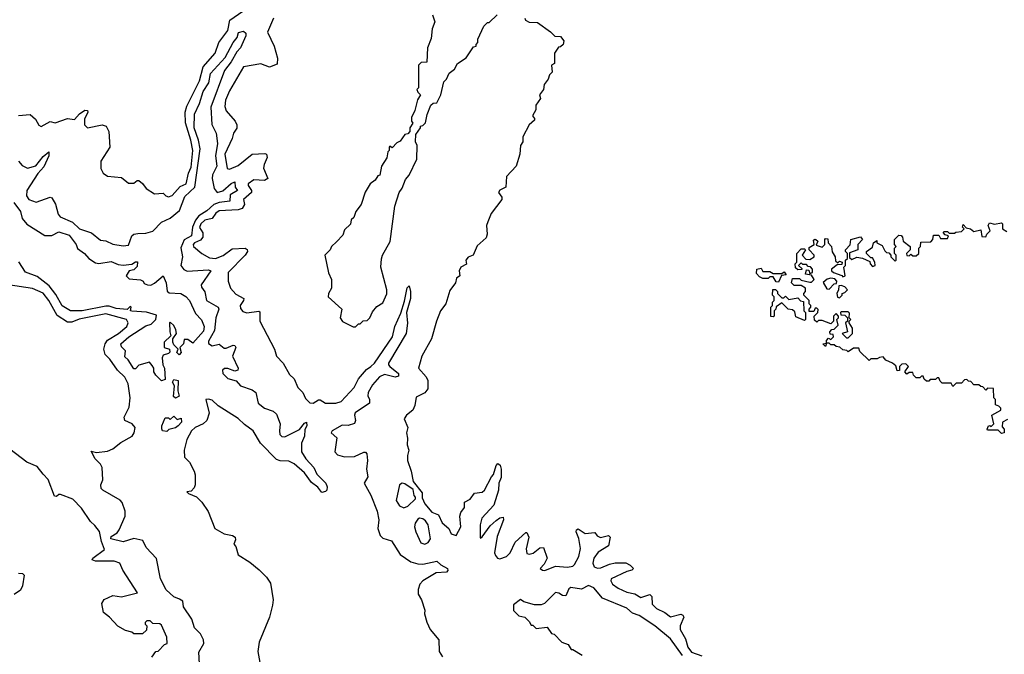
# Model space of a CAD drawing. Extents: x 2604950 to 2749250, y 940531 to 1028284.
# Tile 60 of 220: x 2623791 to 2629441, y 1017112 to 1020757. Entities that reach past the tile are written whole.
import ezdxf

# ---------------------------------------------------------------- set-up
doc = ezdxf.new("R2010")
doc.units = 0

msp = doc.modelspace()

# ---------------------------------------------------------------- linework, layer by layer
at = {"layer": '0CON05XD'}
for points in [[(2623785, 1020206.9), (2623851.7, 1020211.7), (2623881.8, 1020185), (2623900.8, 1020150.8), (2623913.6, 1020143.6), (2623965, 1020172), (2623995, 1020163.8), (2624065, 1020189.2), (2624105, 1020184), (2624135, 1020216.7), (2624165, 1020236.7), (2624180, 1020235), (2624182.5, 1020225), (2624162.5, 1020185), (2624163, 1020153), (2624180, 1020135), (2624265, 1020152.5), (2624287.5, 1020145), (2624302.5, 1020115), (2624307.5, 1020025), (2624256.4, 1019943.6), (2624257, 1019903), (2624270, 1019875), (2624295, 1019858.8), (2624375, 1019851.2), (2624415, 1019817.5), (2624445, 1019817.5), (2624465, 1019832.5), (2624475, 1019832.5), (2624496.4, 1019816.4), (2624517, 1019787), (2624565, 1019757.5), (2624615, 1019760), (2624630, 1019745), (2624645, 1019740), (2624665, 1019747.5), (2624710.9, 1019799.1), (2624745.7, 1019815), (2624758.6, 1019875), (2624775, 1019910), (2624784.5, 1020005), (2624773.8, 1020065), (2624741.5, 1020165), (2624741.2, 1020225), (2624750.3, 1020259.7), (2624822.7, 1020405), (2624843.6, 1020486.4), (2624913.3, 1020565), (2624934.2, 1020625.8), (2624986, 1020694), (2624997.1, 1020755), (2625072.2, 1020805)], [(2625247.5, 1020765), (2625211.9, 1020685), (2625251.9, 1020605), (2625270.8, 1020535), (2625269.2, 1020500.8), (2625225, 1020483.8), (2625175, 1020504), (2625075, 1020485.7), (2624995, 1020348.8), (2624972.5, 1020295), (2624968.7, 1020258.7), (2624975, 1020233.8), (2625026.7, 1020175), (2625036.4, 1020153.6), (2625035.9, 1020134.1), (2625018, 1020105), (2625010.6, 1020075), (2624967.8, 1019985), (2624982, 1019902), (2624995, 1019898.8), (2625045, 1019920), (2625125, 1019984.5), (2625198.3, 1019988.3), (2625207.5, 1019985), (2625211.2, 1019965), (2625192.9, 1019925), (2625190.6, 1019905), (2625213.8, 1019845), (2625195, 1019833.3), (2625135, 1019836.7), (2625101.9, 1019815), (2625101.9, 1019805), (2625121.5, 1019775), (2625120.6, 1019765), (2625074.2, 1019725), (2625080.9, 1019695), (2625067.8, 1019672.2), (2625045, 1019664.2), (2624935, 1019658.2), (2624916.7, 1019645), (2624895, 1019614.3), (2624852.5, 1019605), (2624830, 1019585), (2624823.3, 1019563.3), (2624842.2, 1019532.2), (2624842.7, 1019507.3), (2624828.4, 1019491.6), (2624793.1, 1019475), (2624785.7, 1019465), (2624788.6, 1019455), (2624836.9, 1019415), (2624879.3, 1019389.3), (2624915, 1019386.1), (2624958.1, 1019401.9), (2625009.7, 1019440.3), (2625084.4, 1019444.4), (2625096.3, 1019436.3), (2625097.5, 1019425), (2625085.5, 1019405), (2624986.9, 1019305), (2624987.5, 1019255), (2625000, 1019215), (2625031.2, 1019181.2), (2625076.2, 1019155), (2625076, 1019145), (2625056.2, 1019115), (2625058.3, 1019098.3), (2625071.2, 1019081.2), (2625095, 1019072.9), (2625163.3, 1019083.3), (2625169.2, 1019079.2), (2625168.8, 1019025), (2625252.5, 1018865), (2625264.3, 1018824.3), (2625303.3, 1018785), (2625339.5, 1018719.5), (2625366.2, 1018695), (2625387.5, 1018645), (2625416.1, 1018616.1), (2625431.7, 1018581.7), (2625455, 1018556.7), (2625475, 1018554), (2625505, 1018574), (2625515, 1018574), (2625545.3, 1018555.3), (2625605, 1018555.2), (2625635, 1018564.4), (2625709.3, 1018645), (2625735.2, 1018695), (2625781.3, 1018748.7), (2625805, 1018764.8), (2625826.5, 1018783.5), (2625930, 1018935), (2625943.4, 1018995), (2625978.1, 1019071.9), (2625999, 1019141), (2626015, 1019217.5), (2626025, 1019227.5), (2626034.3, 1019195), (2626033.4, 1019155), (2626010.3, 1019075), (2626015.2, 1019014.8), (2626008.5, 1018955), (2625907.6, 1018785), (2625906.8, 1018775), (2625914.7, 1018765), (2625964.5, 1018725), (2625965, 1018709.4), (2625945, 1018703.7), (2625885, 1018719.2), (2625855.4, 1018705), (2625815, 1018659.1), (2625790, 1018615), (2625787.6, 1018597.6), (2625797.7, 1018575), (2625797.5, 1018555), (2625715, 1018500), (2625711.8, 1018485), (2625718.4, 1018455), (2625711.9, 1018438.1), (2625675, 1018426.7), (2625641.1, 1018428.9), (2625583.3, 1018395), (2625577.5, 1018385), (2625610, 1018355), (2625598.9, 1018275), (2625615, 1018257.9), (2625655, 1018247.3), (2625711.7, 1018248.3), (2625765, 1018273.8), (2625775, 1018273.3), (2625782.7, 1018262.7), (2625786.8, 1018225), (2625780, 1018175), (2625788.8, 1018131.2), (2625767.5, 1018095), (2625805.9, 1018025.9), (2625841.2, 1017935), (2625851.2, 1017885), (2625846.2, 1017835), (2625860, 1017795), (2625875, 1017780), (2625925, 1017763.3), (2625973.3, 1017685), (2626035, 1017642.9), (2626075, 1017631.1), (2626105, 1017630), (2626185, 1017648), (2626206.9, 1017626.9), (2626245.7, 1017605), (2626247, 1017593), (2626240, 1017585), (2626180.5, 1017579.5), (2626105, 1017534), (2626087.5, 1017515), (2626076.7, 1017485), (2626077, 1017457), (2626096.7, 1017425), (2626116.4, 1017366.4), (2626113.8, 1017345), (2626127.3, 1017297.3)], [(2625608.3, 1019481.7), (2625580, 1019455), (2625572.5, 1019435), (2625542.5, 1019405), (2625563, 1019303), (2625580, 1019265), (2625580, 1019215), (2625562.5, 1019185), (2625560, 1019165), (2625640, 1019095), (2625630, 1019045), (2625643.6, 1019023.6), (2625705, 1018992.5), (2625717, 1018993), (2625735, 1019010), (2625745, 1019010), (2625761.7, 1019028.3), (2625785, 1019030), (2625800, 1019045), (2625815, 1019080), (2625840.7, 1019109.3), (2625875, 1019130), (2625897, 1019183), (2625897.5, 1019205), (2625863.3, 1019335), (2625867, 1019383), (2625872.5, 1019405), (2625916.4, 1019483.6), (2625943.3, 1019685), (2625967.5, 1019765), (2625985, 1019790), (2626005, 1019840), (2626026.1, 1019863.9), (2626070, 1019955), (2626072.5, 1020035), (2626062.5, 1020055), (2626063, 1020097), (2626090, 1020135), (2626090, 1020145), (2626105, 1020150), (2626120, 1020165), (2626128.3, 1020211.7), (2626150, 1020265), (2626163, 1020277), (2626185, 1020280), (2626206.7, 1020325), (2626225, 1020400), (2626240, 1020415), (2626255, 1020450), (2626285, 1020472.5), (2626302.5, 1020505), (2626353, 1020537), (2626395, 1020600), (2626410, 1020605), (2626410, 1020615), (2626420, 1020625), (2626420, 1020645), (2626455, 1020720), (2626475, 1020740), (2626485, 1020740), (2626530, 1020785)], [(2626160, 1020785), (2626172.5, 1020745), (2626157.5, 1020705), (2626151.7, 1020648.3), (2626130, 1020595), (2626127, 1020513), (2626095, 1020510), (2626080, 1020495), (2626080, 1020365), (2626070, 1020355), (2626075, 1020340), (2626090, 1020325), (2626073, 1020297), (2626057.5, 1020235), (2626040, 1020195), (2626040, 1020175), (2626047, 1020163), (2626030, 1020135), (2626030, 1020115), (2626018.3, 1020101.7), (2626001.7, 1020098.3), (2625975, 1020060), (2625955, 1020050), (2625928.3, 1020021.7), (2625915, 1020030), (2625910, 1020025), (2625910, 1020005), (2625903, 1019997), (2625897, 1019963), (2625867.5, 1019915), (2625857, 1019863), (2625845, 1019860), (2625830, 1019835), (2625802.5, 1019815), (2625773, 1019767), (2625750, 1019695), (2625720, 1019655), (2625708.3, 1019621.7), (2625693, 1019607), (2625688.3, 1019581.7), (2625655, 1019550), (2625645, 1019520), (2625608.3, 1019481.7)], [(2626688.8, 1020765), (2626693.8, 1020755), (2626715, 1020742), (2626761.2, 1020741.2), (2626837.3, 1020687.3), (2626861.7, 1020661.7), (2626895, 1020660), (2626912.5, 1020635), (2626910, 1020615), (2626895, 1020600), (2626881.7, 1020598.3), (2626860, 1020565), (2626860, 1020505), (2626842.5, 1020495), (2626846.7, 1020455), (2626830, 1020440), (2626823.3, 1020415), (2626800, 1020385), (2626796.7, 1020355), (2626773.9, 1020326.1), (2626780, 1020305), (2626753.3, 1020265), (2626751.7, 1020238.3), (2626732.5, 1020205), (2626745, 1020190), (2626745, 1020180), (2626715, 1020152.5), (2626677.5, 1020085), (2626677.5, 1020055), (2626663.8, 1020035), (2626660, 1019985), (2626640, 1019915), (2626583.9, 1019856.1), (2626580, 1019795), (2626545, 1019777.5), (2626537.5, 1019765), (2626557, 1019737), (2626557.5, 1019725), (2626496.4, 1019643.6), (2626476.7, 1019595), (2626470, 1019575), (2626472.5, 1019525), (2626466.7, 1019505), (2626415, 1019457.5), (2626392.5, 1019405), (2626365, 1019392.5), (2626350, 1019375), (2626355, 1019352.5), (2626322.5, 1019335), (2626312.5, 1019315), (2626316.2, 1019285), (2626297.5, 1019272.5), (2626292.5, 1019245), (2626258.3, 1019201.7), (2626235.8, 1019125), (2626205.8, 1019084.2), (2626182, 1019025), (2626154, 1018925), (2626099.2, 1018825), (2626080, 1018755), (2626123.3, 1018705), (2626133.3, 1018685), (2626133.6, 1018636.4), (2626116.1, 1018613.9), (2626065, 1018590), (2626058.3, 1018541.7), (2626047.5, 1018515), (2626010, 1018485), (2625996.7, 1018465), (2626017.5, 1018415), (2626010, 1018385), (2626016.4, 1018353.6), (2626013.3, 1018315), (2626023.3, 1018285), (2626015.8, 1018255), (2626016.9, 1018225), (2626037.8, 1018165), (2626048.8, 1018105), (2626099.5, 1018039.5), (2626100.7, 1018010.7), (2626115.8, 1017975.8), (2626155, 1017928.8), (2626193.9, 1017913.9), (2626215, 1017866.7), (2626254, 1017834), (2626266.2, 1017805), (2626295, 1017794.3), (2626321.4, 1017845), (2626315.7, 1017905), (2626322.9, 1017927.1), (2626342.5, 1017955), (2626343.9, 1017986.1), (2626375, 1018003.3), (2626401.4, 1018038.6), (2626445, 1018044.2), (2626458, 1018055), (2626497.7, 1018132.3), (2626510, 1018145), (2626524.3, 1018195.7), (2626535, 1018207.5), (2626548.3, 1018198.3), (2626553.8, 1018175), (2626553, 1018127), (2626540, 1018095), (2626537.5, 1018055), (2626512, 1017968), (2626442.9, 1017895), (2626433.4, 1017856.6), (2626432.5, 1017785), (2626435, 1017780), (2626445, 1017787.5), (2626490.4, 1017849.6), (2626525, 1017881.2), (2626545, 1017896.2), (2626565, 1017900), (2626566.7, 1017885), (2626531.3, 1017788.7), (2626516.2, 1017695), (2626520.5, 1017680.5), (2626532.5, 1017665), (2626545, 1017661.2), (2626585, 1017674), (2626605, 1017696), (2626633.8, 1017756.2), (2626695, 1017812.5), (2626701.7, 1017811.7), (2626712, 1017785), (2626697.7, 1017717.7), (2626701.4, 1017691.4), (2626715, 1017687.5), (2626737.4, 1017692.6), (2626775, 1017724.2), (2626796, 1017726), (2626816.7, 1017665), (2626799.7, 1017630.3), (2626777.5, 1017605), (2626790, 1017595), (2626805, 1017594.3), (2626865, 1017618.8), (2626935, 1017613.1), (2626965, 1017619.2), (2626975, 1017628.8), (2627000, 1017675), (2627009.3, 1017720.7), (2626998.3, 1017778.3), (2626983.3, 1017815), (2626985, 1017827.5), (2626995, 1017832.5), (2627036.4, 1017806.4), (2627091.7, 1017811.7), (2627103.6, 1017793.6), (2627123.9, 1017783.9), (2627170, 1017795), (2627178.8, 1017785), (2627170, 1017735), (2627110.5, 1017699.5), (2627085.7, 1017664.3), (2627080, 1017635), (2627088, 1017615), (2627107, 1017607), (2627125, 1017608.1), (2627175, 1017630.8), (2627208.3, 1017638.3), (2627268.3, 1017638.3), (2627293.8, 1017625), (2627312.5, 1017605), (2627302.5, 1017595), (2627275, 1017588.6), (2627184.4, 1017545), (2627182.2, 1017535), (2627193.1, 1017515), (2627225, 1017492.5), (2627275, 1017470), (2627319.7, 1017459.7), (2627355, 1017439.2), (2627407.5, 1017455), (2627417.5, 1017445), (2627420.9, 1017400.9), (2627445, 1017376.2), (2627492.3, 1017352.3), (2627525, 1017327.5), (2627585, 1017342.5), (2627596.4, 1017336.4), (2627602.5, 1017325), (2627580, 1017275), (2627581.2, 1017255), (2627611.4, 1017201.4), (2627625, 1017153.3), (2627645, 1017123.8), (2627704.1, 1017104.1)], [(2623784.7, 1019945), (2623805, 1019920.4), (2623835, 1019903.9), (2623883.1, 1019916.9), (2623925, 1019970.6), (2623957.5, 1019997.5), (2623957.8, 1019975), (2623929.1, 1019910.9), (2623895, 1019874), (2623831.4, 1019775), (2623829.2, 1019745), (2623844, 1019725), (2623885, 1019708), (2623965, 1019736.7), (2623975, 1019733.3), (2623996.8, 1019696.8), (2624010.9, 1019640.9), (2624022.9, 1019625), (2624094.2, 1019594.2), (2624135, 1019555.6), (2624202.8, 1019532.8), (2624255, 1019490), (2624285, 1019486.2), (2624325, 1019467.5), (2624385, 1019458.6), (2624415, 1019462), (2624434.5, 1019515.5), (2624445, 1019525.7), (2624468.2, 1019528.2), (2624515, 1019530.9), (2624555, 1019542.5), (2624605, 1019594.2), (2624655, 1019616.2), (2624708.1, 1019661.9), (2624739.3, 1019740.7), (2624796.2, 1019795), (2624826.2, 1020015), (2624817.5, 1020065), (2624791.6, 1020135), (2624794.8, 1020215), (2624823.3, 1020275), (2624843.9, 1020345), (2624876.2, 1020395), (2624885, 1020447.1), (2624969.7, 1020540.3), (2625015, 1020625.8), (2625038.8, 1020655), (2625047, 1020683), (2625075, 1020690), (2625089.2, 1020679.2), (2625089.2, 1020665), (2625057.8, 1020595), (2625037.1, 1020572.9), (2625004.4, 1020515), (2624965.9, 1020464.1), (2624888.1, 1020255), (2624892.9, 1020155), (2624918.9, 1020105), (2624925.9, 1020045), (2624915.2, 1019975), (2624922.7, 1019915), (2624897.8, 1019865), (2624895.6, 1019845), (2624906.7, 1019786.7), (2624924.3, 1019764.3), (2624956.9, 1019773.1), (2625005, 1019816.9), (2625025, 1019826), (2625028.2, 1019795), (2625040, 1019775), (2624998.8, 1019751.2), (2624996.2, 1019713.8), (2624935, 1019706.5), (2624905, 1019695.2), (2624865, 1019660), (2624819.4, 1019630.6), (2624799, 1019605), (2624782, 1019565), (2624776.3, 1019515), (2624735, 1019493.1), (2624716.1, 1019446.1), (2624725.3, 1019394.7), (2624716.2, 1019345), (2624732.3, 1019322.3), (2624752.3, 1019312.3), (2624875, 1019320.6), (2624888, 1019315), (2624832.7, 1019235), (2624835, 1019221.2), (2624853.3, 1019193.3), (2624863.5, 1019145), (2624930, 1019105), (2624933.6, 1019095), (2624915.7, 1019045), (2624908.9, 1018971.1), (2624875, 1018910), (2624875, 1018896.7), (2624895.6, 1018884.4), (2624935, 1018892.5), (2624965, 1018871.1), (2624975, 1018870), (2625015, 1018888), (2625025, 1018886.7), (2625032, 1018875), (2625011.9, 1018825), (2625044, 1018755), (2625043.3, 1018745), (2625025, 1018739.2), (2624985, 1018754.4), (2624965.6, 1018754.4), (2624953.8, 1018745), (2624956.9, 1018725), (2624985, 1018696.7), (2625032.5, 1018682.5), (2625058, 1018655), (2625125, 1018630.6), (2625146.1, 1018616.1), (2625159.5, 1018555), (2625195, 1018526.7), (2625245, 1018508.8), (2625265, 1018491.9), (2625286.4, 1018435), (2625280.8, 1018395), (2625284.5, 1018375), (2625295, 1018363.3), (2625312, 1018362), (2625397, 1018403), (2625425, 1018438.8), (2625436.7, 1018445), (2625438.6, 1018425), (2625427.1, 1018402.9), (2625424.4, 1018365), (2625408.1, 1018325), (2625408, 1018275), (2625432.5, 1018235), (2625478.6, 1018185), (2625496.2, 1018146.2), (2625548, 1018095), (2625556, 1018075), (2625553.3, 1018055), (2625545, 1018046.7), (2625525, 1018042.5), (2625501.7, 1018071.7), (2625465, 1018098.8), (2625424.2, 1018155), (2625366.7, 1018206.7), (2625335, 1018221.3), (2625285, 1018224), (2625265, 1018231.8), (2625172, 1018325), (2625131.5, 1018395), (2625081.3, 1018431.3), (2625045, 1018466.6), (2624929.5, 1018539.5), (2624895, 1018571.2), (2624875, 1018578.5), (2624858.8, 1018575), (2624877.8, 1018497.8), (2624864.3, 1018455.7), (2624843.5, 1018436.5), (2624798.5, 1018415), (2624776.9, 1018395), (2624749.5, 1018345), (2624734.2, 1018284.2), (2624737.5, 1018245), (2624766.1, 1018216.1), (2624792.5, 1018165), (2624797, 1018143), (2624797.5, 1018085), (2624791.7, 1018068.3), (2624775, 1018050), (2624750, 1018045), (2624760, 1018035), (2624805, 1018017.5), (2624835.8, 1017985.8), (2624872.5, 1017932.5), (2624910, 1017835), (2624965, 1017804.5), (2625012.5, 1017795), (2625027.5, 1017785), (2625029.3, 1017770.7), (2625020, 1017745), (2625031.7, 1017731.7), (2625043.6, 1017683.6), (2625110.7, 1017640.7), (2625165, 1017596.7), (2625206.7, 1017555), (2625230.7, 1017520.7), (2625245.8, 1017425), (2625241.4, 1017395), (2625224.4, 1017325), (2625165, 1017182.5), (2625158.3, 1017128.3), (2625168.8, 1017065)], [(2623757.5, 1019707.5), (2623796, 1019655), (2623805.7, 1019615.7), (2623832.3, 1019582.3), (2623935, 1019517.5), (2623975, 1019517.5), (2624015, 1019538.8), (2624075, 1019518.6), (2624114, 1019465), (2624122.5, 1019442.5), (2624162.5, 1019415), (2624187.5, 1019385), (2624225, 1019360), (2624245, 1019356.7), (2624315, 1019367.5), (2624355, 1019350), (2624385, 1019348), (2624435, 1019352.5), (2624455, 1019366.7), (2624467, 1019367), (2624465, 1019340), (2624445, 1019320), (2624420, 1019315), (2624402.5, 1019285), (2624418.3, 1019268.3), (2624485, 1019262.5), (2624500, 1019255), (2624505, 1019242.5), (2624523.6, 1019233.6), (2624543, 1019233), (2624565, 1019243.3), (2624615, 1019286.7), (2624630.8, 1019245), (2624637.5, 1019197.5), (2624648.3, 1019188.3), (2624715, 1019184), (2624745, 1019168), (2624765.8, 1019145), (2624799.3, 1019069.3), (2624835, 1019033.3), (2624850, 1018995), (2624845, 1018968.8), (2624785, 1018900), (2624755, 1018920), (2624735, 1018920), (2624730, 1018895), (2624710, 1018875), (2624716.7, 1018845), (2624705, 1018832.5), (2624692.5, 1018845), (2624700, 1018865), (2624675, 1018890), (2624670, 1018905), (2624670, 1018925), (2624690, 1018955), (2624687.5, 1018975), (2624675, 1019000), (2624655, 1019020), (2624650, 1019015), (2624653.3, 1018965), (2624658.3, 1018941.7), (2624620, 1018905), (2624620, 1018875), (2624650, 1018865), (2624651.7, 1018848.3), (2624645, 1018840), (2624615, 1018830), (2624607.5, 1018815), (2624612.5, 1018775), (2624622.5, 1018755), (2624625, 1018690), (2624605, 1018682.5), (2624572.5, 1018715), (2624560, 1018735), (2624560, 1018755), (2624551.7, 1018771.7), (2624535, 1018790), (2624475, 1018772.5), (2624455, 1018752.5), (2624445, 1018752.5), (2624413.6, 1018803.6), (2624395, 1018820), (2624397.5, 1018855), (2624375, 1018877.5), (2624371.2, 1018895), (2624416.7, 1018935), (2624515, 1018998), (2624545, 1019007.5), (2624572.5, 1019035), (2624575, 1019060), (2624517.7, 1019077.7), (2624435, 1019082), (2624427.5, 1019085), (2624430, 1019105), (2624425, 1019110), (2624406.7, 1019093.3), (2624345, 1019098), (2624305, 1019111.2), (2624285, 1019111.2), (2624150, 1019085), (2624082.5, 1019085), (2624035, 1019114), (2623997.8, 1019177.8), (2623959.1, 1019229.1), (2623892.1, 1019282.1), (2623825, 1019306.2), (2623786.9, 1019366.9)], [(2629458.3, 1018461.7), (2629430, 1018445), (2629428.3, 1018418.3), (2629440, 1018405), (2629440, 1018385), (2629425, 1018380), (2629405, 1018400), (2629345, 1018400), (2629342.5, 1018405), (2629350, 1018425), (2629357, 1018427), (2629365, 1018420), (2629380, 1018435), (2629370, 1018485), (2629420, 1018515), (2629420, 1018525), (2629408.3, 1018538.3), (2629390, 1018545), (2629390, 1018575), (2629380, 1018585), (2629378.3, 1018638.3), (2629345, 1018640), (2629335, 1018630), (2629318.3, 1018648.3), (2629305, 1018650), (2629295, 1018660), (2629265, 1018660), (2629248.3, 1018678.3), (2629235, 1018680), (2629225, 1018690), (2629211.7, 1018688.3), (2629195, 1018670), (2629165, 1018670), (2629145, 1018650), (2629135, 1018670), (2629085, 1018670), (2629071.7, 1018681.7), (2629065, 1018700), (2629055, 1018700), (2629045, 1018690), (2629015, 1018690), (2629008.3, 1018681.7), (2628995, 1018680), (2628981.7, 1018691.7), (2628975, 1018710), (2628965, 1018710), (2628955, 1018700), (2628935, 1018700), (2628920, 1018715), (2628915, 1018730), (2628895, 1018730), (2628881.7, 1018721.7), (2628870, 1018735), (2628890, 1018765), (2628875, 1018780), (2628851.7, 1018778.3), (2628840, 1018765), (2628838.3, 1018741.7), (2628825, 1018740), (2628818.3, 1018768.3), (2628800, 1018785), (2628761.7, 1018801.7), (2628745, 1018820), (2628725, 1018817.5), (2628711.7, 1018808.3), (2628675, 1018810), (2628665, 1018800), (2628611.7, 1018851.7), (2628605, 1018870), (2628575, 1018870), (2628545, 1018850), (2628537, 1018857), (2628515, 1018860), (2628497, 1018877), (2628475, 1018880), (2628465, 1018890), (2628445, 1018890), (2628435, 1018900), (2628420, 1018900), (2628415, 1018880), (2628400, 1018895), (2628420, 1018900), (2628420, 1018915), (2628431.7, 1018928.3), (2628445, 1018920), (2628460, 1018935), (2628458.3, 1018948.3), (2628441.7, 1018951.7), (2628440, 1018965), (2628451.7, 1018978.3), (2628465, 1018980), (2628487, 1019003), (2628480, 1019035), (2628490, 1019045), (2628490, 1019055), (2628475, 1019070), (2628460, 1019055), (2628460, 1019025), (2628445, 1019010), (2628395, 1019030), (2628375, 1019030), (2628365, 1019020), (2628351.7, 1019031.7), (2628350, 1019055), (2628370, 1019075), (2628371.7, 1019091.7), (2628365, 1019100), (2628355, 1019100), (2628348.3, 1019081.7), (2628321.7, 1019081.7), (2628320, 1019095), (2628330, 1019105), (2628330, 1019115), (2628320, 1019125), (2628320, 1019145), (2628290, 1019175), (2628290, 1019185), (2628300, 1019195), (2628300, 1019215), (2628275, 1019230), (2628235, 1019230), (2628220, 1019245), (2628225, 1019270), (2628265, 1019270), (2628275, 1019260), (2628325, 1019250), (2628335, 1019250), (2628350, 1019265), (2628335, 1019290), (2628300, 1019295), (2628305, 1019320), (2628318.3, 1019318.3), (2628325, 1019300), (2628340, 1019305), (2628340, 1019325), (2628328.3, 1019338.3), (2628315, 1019340), (2628305, 1019350), (2628285, 1019350), (2628275, 1019360), (2628260, 1019345), (2628278.3, 1019328.3), (2628278.3, 1019321.7), (2628255, 1019320), (2628241.7, 1019331.7), (2628240, 1019355), (2628250, 1019365), (2628250, 1019415), (2628275, 1019440), (2628295, 1019440), (2628300, 1019435), (2628280, 1019405), (2628301.7, 1019381.7), (2628325, 1019380), (2628350, 1019395), (2628350, 1019405), (2628320, 1019435), (2628321.7, 1019448.3), (2628350, 1019465), (2628345, 1019490), (2628353, 1019497), (2628360, 1019495), (2628370, 1019485), (2628361.7, 1019461.7), (2628395, 1019450), (2628410, 1019465), (2628410, 1019495), (2628415, 1019500), (2628428.3, 1019498.3), (2628430, 1019475), (2628450, 1019455), (2628453, 1019423), (2628470, 1019395), (2628471.7, 1019371.7), (2628485, 1019360), (2628495, 1019370), (2628510, 1019365), (2628508.3, 1019351.7), (2628481.7, 1019348.3), (2628450, 1019325), (2628450, 1019315), (2628460, 1019305), (2628508.3, 1019288.3), (2628515, 1019280), (2628527.5, 1019285), (2628520, 1019335), (2628530, 1019345), (2628530, 1019375), (2628540, 1019385), (2628540, 1019415), (2628530, 1019425), (2628530, 1019435), (2628556.7, 1019463.3), (2628560, 1019495), (2628615, 1019510), (2628627.5, 1019495), (2628600, 1019465), (2628600, 1019435), (2628551.7, 1019418.3), (2628551.7, 1019391.7), (2628565, 1019380), (2628595, 1019392.5), (2628627, 1019387), (2628668.3, 1019368.3), (2628670, 1019355), (2628685, 1019340), (2628700, 1019345), (2628697.5, 1019365), (2628685, 1019390), (2628675, 1019390), (2628650, 1019415), (2628650, 1019425), (2628685, 1019450), (2628690, 1019475), (2628708.3, 1019488.3), (2628710, 1019475), (2628739.3, 1019459.3), (2628755, 1019430), (2628765, 1019420), (2628778.3, 1019418.3), (2628790, 1019405), (2628790, 1019395), (2628815, 1019370), (2628820, 1019375), (2628820, 1019405), (2628810, 1019415), (2628810, 1019445), (2628820, 1019455), (2628810, 1019465), (2628810, 1019495), (2628835, 1019520), (2628848.3, 1019518.3), (2628857, 1019507), (2628860, 1019485), (2628900, 1019455), (2628900, 1019435), (2628880, 1019415), (2628881.7, 1019401.7), (2628895, 1019400), (2628905, 1019410), (2628915, 1019400), (2628935, 1019400), (2628950, 1019415), (2628950, 1019445), (2628960, 1019455), (2628961.7, 1019478.3), (2629018.3, 1019481.7), (2629030, 1019495), (2629035, 1019520), (2629065, 1019520), (2629075, 1019500), (2629115, 1019500), (2629120, 1019515), (2629101.7, 1019521.7), (2629090, 1019535), (2629095, 1019540), (2629115, 1019540), (2629125, 1019530), (2629155, 1019530), (2629163, 1019537), (2629195, 1019540), (2629210, 1019555), (2629200, 1019565), (2629205, 1019580), (2629221.7, 1019561.7), (2629246.7, 1019556.7), (2629265, 1019540), (2629305, 1019550), (2629311.7, 1019511.7), (2629335, 1019510), (2629340, 1019525), (2629360, 1019545), (2629347.5, 1019575), (2629355, 1019590), (2629385, 1019582.5), (2629425, 1019590), (2629430, 1019585), (2629430, 1019555), (2629455, 1019540)], [(2628145, 1019250), (2628131.7, 1019251.7), (2628115, 1019280), (2628095, 1019280), (2628085, 1019270), (2628055, 1019270), (2628035, 1019280), (2628018.3, 1019298.3), (2628020, 1019325), (2628045, 1019330), (2628055, 1019310), (2628095, 1019310), (2628115, 1019300), (2628165, 1019300), (2628178.3, 1019308.3), (2628188.3, 1019291.7), (2628161.7, 1019288.3), (2628145, 1019250)], [(2628435, 1019210), (2628465, 1019240), (2628478.3, 1019241.7), (2628480, 1019255), (2628468.8, 1019268.8), (2628445, 1019272.5), (2628425, 1019267.5), (2628401.7, 1019248.3), (2628421.7, 1019211.7), (2628435, 1019210)], [(2624823, 1017057), (2624819.2, 1017125), (2624847.5, 1017175), (2624845.6, 1017195), (2624829.1, 1017229.1), (2624794.3, 1017265), (2624779.4, 1017315), (2624730, 1017385), (2624726.6, 1017416.6), (2624708.2, 1017428.2), (2624675, 1017441.8), (2624631.9, 1017481.9), (2624599.1, 1017545), (2624575, 1017662.5), (2624515.9, 1017725.9), (2624496.8, 1017766.8), (2624445, 1017777.3), (2624385, 1017757.7), (2624313.1, 1017775), (2624315, 1017788.1), (2624349.4, 1017810.6), (2624361.9, 1017828.1), (2624395.9, 1017905), (2624396.1, 1017935), (2624378.5, 1017985), (2624368.1, 1017998.1), (2624267.8, 1018055), (2624259.2, 1018065), (2624256.2, 1018085), (2624268.6, 1018115), (2624264.6, 1018185), (2624254.6, 1018205), (2624223.8, 1018235), (2624201.7, 1018278.3), (2624232, 1018272), (2624295, 1018278.6), (2624325, 1018291.5), (2624371.4, 1018328.6), (2624435.5, 1018365), (2624448.2, 1018385), (2624454.3, 1018415), (2624436.2, 1018435), (2624393.3, 1018455), (2624390.8, 1018475), (2624405.6, 1018505), (2624418.3, 1018531.7), (2624425.4, 1018584.6), (2624413.8, 1018665), (2624395, 1018703.4), (2624351.4, 1018745), (2624308.1, 1018808.1), (2624281.6, 1018835), (2624273.7, 1018865), (2624280.8, 1018895), (2624294, 1018916), (2624358.8, 1018955), (2624406, 1018995), (2624413.2, 1019015), (2624404.5, 1019035), (2624285, 1019067), (2624133.1, 1019036.9), (2624089.7, 1019020.3), (2624065, 1019020.2), (2624005, 1019057.1), (2623958, 1019145), (2623925, 1019185.4), (2623865, 1019212.9), (2623725, 1019234.1)], [(2628495, 1019160), (2628510, 1019175), (2628510, 1019185), (2628525, 1019190), (2628540, 1019205), (2628525, 1019222.5), (2628505, 1019230), (2628491.7, 1019228.3), (2628490, 1019205), (2628480, 1019185), (2628483, 1019163), (2628495, 1019160)], [(2628295, 1019030), (2628245, 1019050), (2628238.3, 1019078.3), (2628225, 1019090), (2628200, 1019095), (2628165, 1019130), (2628131.7, 1019108.3), (2628130, 1019095), (2628120, 1019085), (2628120, 1019055), (2628115, 1019050), (2628101.7, 1019051.7), (2628100, 1019105), (2628110, 1019115), (2628110, 1019135), (2628120, 1019145), (2628120, 1019165), (2628110, 1019175), (2628111.7, 1019208.3), (2628128.3, 1019208.3), (2628140, 1019195), (2628140, 1019185), (2628165, 1019160), (2628175, 1019160), (2628185, 1019170), (2628205, 1019150), (2628255, 1019160), (2628271.7, 1019141.7), (2628288.3, 1019138.3), (2628290, 1019085), (2628300, 1019075), (2628300, 1019035), (2628295, 1019030)], [(2628545, 1018930), (2628570, 1018955), (2628570, 1018985), (2628550, 1019015), (2628550, 1019025), (2628560, 1019035), (2628550, 1019045), (2628551.7, 1019071.7), (2628545, 1019080), (2628505, 1019080), (2628500, 1019075), (2628501.7, 1019061.7), (2628525, 1019060), (2628540, 1019045), (2628540, 1019025), (2628530, 1019015), (2628540, 1018965), (2628510, 1018955), (2628535, 1018930), (2628545, 1018930)], [(2624685, 1018583.3), (2624673.3, 1018593.3), (2624680, 1018655), (2624667.5, 1018675), (2624675, 1018690), (2624700, 1018685), (2624697.5, 1018625), (2624706.7, 1018595), (2624685, 1018583.3)], [(2624635, 1018392.5), (2624610, 1018395), (2624607, 1018407), (2624606.7, 1018425), (2624625, 1018470), (2624645, 1018470), (2624655, 1018460), (2624675, 1018480), (2624695, 1018460), (2624718.3, 1018468.3), (2624720, 1018445), (2624700, 1018425), (2624685, 1018413.8), (2624646.4, 1018403.6), (2624635, 1018392.5)], [(2624550, 1017095), (2624571.7, 1017128.3), (2624585, 1017130), (2624621.7, 1017168.3), (2624637.5, 1017175), (2624635, 1017210), (2624605, 1017280), (2624595, 1017287.5), (2624555, 1017290), (2624540, 1017305), (2624520, 1017305), (2624510, 1017295), (2624510, 1017285), (2624520, 1017275), (2624518.3, 1017251.7), (2624495, 1017230), (2624445, 1017230), (2624435, 1017240), (2624398.3, 1017248.3), (2624353.9, 1017273.9), (2624306.4, 1017326.4), (2624271.7, 1017351.7), (2624262.5, 1017405), (2624275, 1017427.5), (2624325, 1017450), (2624375, 1017442.5), (2624467.5, 1017465), (2624383.3, 1017595), (2624365.8, 1017635.8), (2624332.4, 1017647.6), (2624225, 1017646.7), (2624207.5, 1017655), (2624210, 1017665), (2624276.9, 1017715), (2624259.8, 1017759.8), (2624248.3, 1017818.3), (2624223, 1017853), (2624197.5, 1017875), (2624145, 1017952.5), (2624095, 1018002.5), (2624025, 1018030), (2624015, 1018030), (2624001.7, 1018018.3), (2623990.7, 1018020.7), (2623955, 1018116.7), (2623926.1, 1018146.1), (2623890.5, 1018190.5), (2623832.5, 1018215), (2623735, 1018290)], [(2625995, 1017954.3), (2626017.1, 1017962.9), (2626062.5, 1018005), (2626062.5, 1018015), (2626054.2, 1018025), (2626049.5, 1018059.5), (2626001.5, 1018091.5), (2625985, 1018095.7), (2625970.6, 1018085), (2625951.5, 1017995), (2625970, 1017965), (2625995, 1017954.3)], [(2626115, 1017745.8), (2626135, 1017754.2), (2626147.5, 1017775), (2626134.4, 1017855), (2626119.4, 1017879.4), (2626105, 1017890), (2626085, 1017894.2), (2626075, 1017888.8), (2626060.8, 1017865), (2626056.9, 1017845), (2626064.4, 1017815), (2626092.6, 1017752.6), (2626115, 1017745.8)], [(2623785, 1017577.5), (2623807, 1017577), (2623817, 1017567), (2623807.5, 1017505), (2623795, 1017480), (2623760, 1017455)], [(2627595, 1017105.8), (2627525, 1017202), (2627435, 1017275.6), (2627345, 1017334.3), (2627307.9, 1017347.9), (2627275, 1017376.7), (2627135.6, 1017435.6), (2627085, 1017493.8), (2627055, 1017507.8), (2627015, 1017486), (2626953.6, 1017496.4), (2626942.4, 1017487.6), (2626925, 1017448.8), (2626905, 1017450), (2626883.9, 1017463.9), (2626865, 1017467.5), (2626802.5, 1017405), (2626783.6, 1017396.4), (2626745, 1017396.7), (2626683.8, 1017413.8), (2626665, 1017427.5), (2626624.2, 1017395.8), (2626625, 1017363.3), (2626655, 1017332.5), (2626690, 1017325), (2626715, 1017300), (2626725, 1017280), (2626735, 1017280), (2626755, 1017260), (2626818.3, 1017268.3), (2626841.7, 1017231.7), (2626858.3, 1017228.3), (2626901.7, 1017181.7), (2626938.3, 1017168.3), (2626955, 1017140), (2626965, 1017140), (2627018.3, 1017108.3)], [(2626127.3, 1017297.3), (2626146.7, 1017255), (2626196.7, 1017195), (2626197.7, 1017127.7), (2626217.7, 1017097.7)]]:
    msp.add_lwpolyline(points, dxfattribs=at)

doc.saveas('drawing.dxf')
